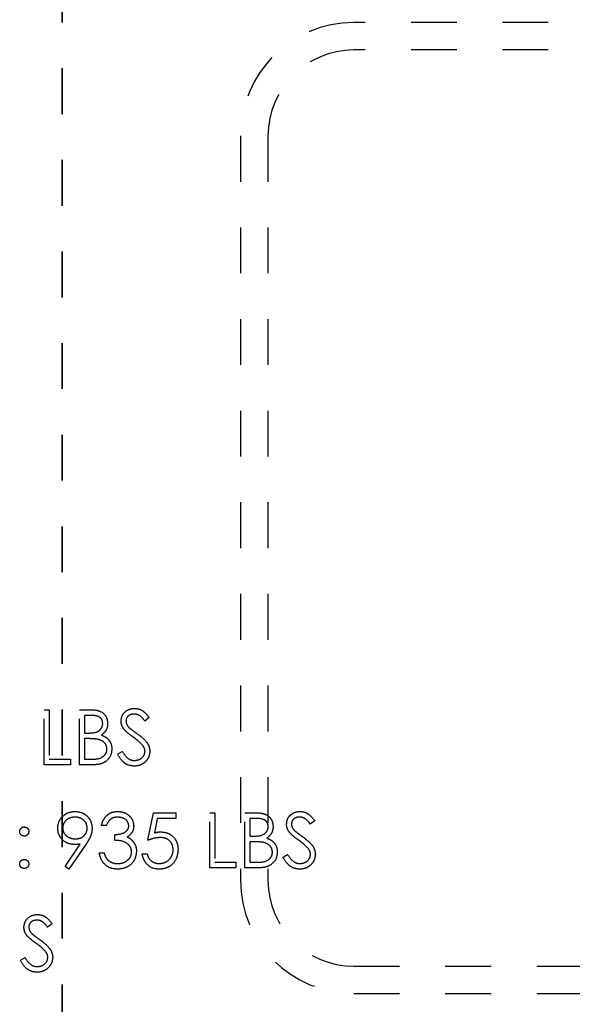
# Model space of a CAD drawing. Header units: inches. Extents: x 1687 to 2505, y -239 to -56.
# Tile 30 of 166: x 1740.03 to 1741.24, y -173.19 to -171.04. Entities that reach past the tile are written whole.
import ezdxf

# ---------------------------------------------------------------- set-up
doc = ezdxf.new("R2010")
doc.units = ezdxf.units.IN
doc.header["$LTSCALE"] = 0.5
doc.header["$MEASUREMENT"] = 0
doc.linetypes.add('HIDDEN', pattern=[0.225, 0.15, -0.075])
doc.linetypes.add('PHANTOM', pattern=[0.25, 0.125, -0.025, 0.025, -0.025, 0.025, -0.025])
doc.layers.add('SID-M-H', color=4, linetype='HIDDEN')

msp = doc.modelspace()

# ---------------------------------------------------------------- linework, layer by layer
at = {"color": 7, "linetype": 'PHANTOM', "lineweight": 35}
msp.add_line((1740.12178, -144.94955), (1740.12178, -179.66955), dxfattribs=at)
at = {"layer": 'SID-M-H'}
for p, q in [((1744.38428, -171.04955), (1740.75928, -171.04955)), ((1744.38428, -171.10955), (1740.75928, -171.10955)), ((1740.51178, -171.29705), (1740.51178, -172.92205)), ((1740.57178, -171.29705), (1740.57178, -172.92205)), ((1740.08308, -172.54988), (1740.09385, -172.54988)), ((1740.08308, -172.66988), (1740.08308, -172.54988)), ((1740.09385, -172.54988), (1740.09385, -172.65757)), ((1740.16, -172.54988), (1740.18342, -172.54988)), ((1740.16, -172.66988), (1740.16, -172.54988)), ((1740.18539, -172.56218), (1740.17077, -172.56218)), ((1740.17077, -172.56218), (1740.17077, -172.60065)), ((1740.31231, -172.56711), (1740.30257, -172.57449)), ((1740.17077, -172.60065), (1740.17801, -172.60065)), ((1740.17077, -172.61295), (1740.17077, -172.65757)), ((1740.17791, -172.61295), (1740.17077, -172.61295)), ((1740.24308, -172.64673), (1740.25322, -172.64065)), ((1740.09385, -172.65757), (1740.14, -172.65757)), ((1740.14, -172.65757), (1740.14, -172.66988)), ((1740.17077, -172.65757), (1740.18611, -172.65757)), ((1740.14, -172.66988), (1740.08308, -172.66988)), ((1740.19245, -172.66988), (1740.16, -172.66988)), ((1740.30923, -172.83488), (1740.32154, -172.77488)), ((1740.32154, -172.77488), (1740.37077, -172.77488)), ((1740.32995, -172.78718), (1740.32349, -172.81875)), ((1740.37077, -172.78718), (1740.32995, -172.78718)), ((1740.37077, -172.77488), (1740.37077, -172.78718)), ((1740.44462, -172.77488), (1740.45539, -172.77488)), ((1740.44462, -172.89488), (1740.44462, -172.77488)), ((1740.45539, -172.77488), (1740.45539, -172.88257)), ((1740.52154, -172.77488), (1740.54495, -172.77488)), ((1740.52154, -172.89488), (1740.52154, -172.77488)), ((1740.54692, -172.78718), (1740.53231, -172.78718)), ((1740.53231, -172.78718), (1740.53231, -172.82565)), ((1740.67385, -172.79211), (1740.66411, -172.79949)), ((1740.21846, -172.80257), (1740.20769, -172.80257)), ((1740.23692, -172.83488), (1740.23692, -172.82257)), ((1740.53231, -172.82565), (1740.53955, -172.82565)), ((1740.12832, -172.89197), (1740.16168, -172.84319)), ((1740.17387, -172.84391), (1740.13692, -172.89795)), ((1740.53231, -172.83795), (1740.53231, -172.88257)), ((1740.53945, -172.83795), (1740.53231, -172.83795)), ((1740.20308, -172.86257), (1740.21385, -172.86257)), ((1740.29692, -172.86411), (1740.30769, -172.86411)), ((1740.60462, -172.87173), (1740.61476, -172.86565)), ((1740.13692, -172.89795), (1740.12832, -172.89197)), ((1740.50154, -172.89488), (1740.44462, -172.89488)), ((1740.45539, -172.88257), (1740.50154, -172.88257)), ((1740.50154, -172.88257), (1740.50154, -172.89488)), ((1740.55399, -172.89488), (1740.52154, -172.89488)), ((1740.53231, -172.88257), (1740.54765, -172.88257)), ((1740.1, -173.01711), (1740.09027, -173.02449)), ((1740.03077, -173.09673), (1740.04092, -173.09065)), ((1740.75928, -173.10955), (1744.38428, -173.10955)), ((1740.75928, -173.16955), (1744.38428, -173.16955))]:
    msp.add_line(p, q, dxfattribs=at)
for centre, radius, start, end in [((1740.75928, -171.29705), 0.2475, 90, 180), ((1740.75928, -171.29705), 0.1875, 90, 180), ((1740.75928, -172.92205), 0.2475, 180, 270), ((1740.75928, -172.92205), 0.1875, 180, 270)]:
    msp.add_arc(centre, radius, start, end, dxfattribs=at)
for points, knots in [([(1740.18342, -172.54988), (1740.18856, -172.54999), (1740.19878, -172.5502), (1740.21231, -172.55632), (1740.22019, -172.56754), (1740.22109, -172.57559), (1740.22154, -172.57961)], [0, 0, 0, 0, 0.2813174, 0.559922, 0.7799345, 1, 1, 1, 1]), ([(1740.25077, -172.5748), (1740.25129, -172.57054), (1740.25233, -172.56203), (1740.26053, -172.55278), (1740.27033, -172.54766), (1740.277, -172.54708), (1740.28034, -172.5468)], [0, 0, 0, 0, 0.2795526, 0.5587984, 0.7793777, 1, 1, 1, 1]), ([(1740.28034, -172.5468), (1740.28403, -172.54716), (1740.29142, -172.54788), (1740.30299, -172.55494), (1740.30877, -172.56249), (1740.31231, -172.56711)], [0, 0, 0, 0, 0.2797499, 0.5595012, 1, 1, 1, 1]), ([(1740.21077, -172.57983), (1740.21042, -172.57687), (1740.2099, -172.57243), (1740.2061, -172.56785), (1740.19893, -172.56273), (1740.1914, -172.56243), (1740.18539, -172.56218)], [0, 0, 0, 0, 0.2492836, 0.3749253, 0.5006447, 1, 1, 1, 1]), ([(1740.25748, -172.59307), (1740.25536, -172.58996), (1740.25159, -172.5844), (1740.25102, -172.57774), (1740.25077, -172.5748)], [0, 0, 0, 0, 0.5598405, 1, 1, 1, 1]), ([(1740.27914, -172.55911), (1740.2767, -172.55929), (1740.27183, -172.55967), (1740.26597, -172.56341), (1740.26213, -172.56855), (1740.26174, -172.57238), (1740.26154, -172.5743)], [0, 0, 0, 0, 0.28027427, 0.55993139, 0.77992008, 1, 1, 1, 1]), ([(1740.26154, -172.5743), (1740.26168, -172.57597), (1740.26196, -172.57932), (1740.26456, -172.58484), (1740.26759, -172.58792), (1740.26945, -172.5898)], [0, 0, 0, 0, 0.2799464, 0.5597741, 1, 1, 1, 1]), ([(1740.30257, -172.57449), (1740.29918, -172.57014), (1740.29446, -172.56408), (1740.28558, -172.5596), (1740.28128, -172.55927), (1740.27914, -172.55911)], [0, 0, 0, 0, 0.5598185, 0.7798479, 1, 1, 1, 1]), ([(1740.17801, -172.60065), (1740.18554, -172.60063), (1740.19497, -172.6006), (1740.20426, -172.59452), (1740.20787, -172.59034), (1740.21033, -172.58532), (1740.21062, -172.58166), (1740.21077, -172.57983)], [0, 0, 0, 0, 0.4986071, 0.6240085, 0.7494012, 0.8747358, 1, 1, 1, 1]), ([(1740.22154, -172.57961), (1740.22134, -172.58244), (1740.22093, -172.58811), (1740.21697, -172.59773), (1740.21119, -172.60233), (1740.20767, -172.60514)], [0, 0, 0, 0, 0.28086673, 0.56152713, 1, 1, 1, 1]), ([(1740.27714, -172.6094), (1740.27323, -172.60663), (1740.26625, -172.6017), (1740.26016, -172.59571), (1740.25748, -172.59307)], [0, 0, 0, 0, 0.5604127, 1, 1, 1, 1]), ([(1740.26945, -172.5898), (1740.27241, -172.5921), (1740.2777, -172.59621), (1740.28317, -172.60006), (1740.28558, -172.60175)], [0, 0, 0, 0, 0.5599058, 1, 1, 1, 1]), ([(1740.20036, -172.61437), (1740.19619, -172.61386), (1740.18873, -172.61293), (1740.18122, -172.61295), (1740.17791, -172.61295)], [0, 0, 0, 0, 0.559734, 1, 1, 1, 1]), ([(1740.22, -172.63581), (1740.21964, -172.63287), (1740.21892, -172.62698), (1740.21198, -172.61842), (1740.20477, -172.61591), (1740.20036, -172.61437)], [0, 0, 0, 0, 0.2799437, 0.5604286, 1, 1, 1, 1]), ([(1740.20767, -172.60514), (1740.21127, -172.6066), (1740.21844, -172.60951), (1740.22601, -172.61755), (1740.23011, -172.62672), (1740.23055, -172.63278), (1740.23077, -172.63581)], [0, 0, 0, 0, 0.28038227, 0.55960553, 0.7797648, 1, 1, 1, 1]), ([(1740.29878, -172.62853), (1740.29508, -172.62457), (1740.28847, -172.6175), (1740.28061, -172.61188), (1740.27714, -172.6094)], [0, 0, 0, 0, 0.5594958, 1, 1, 1, 1]), ([(1740.28558, -172.60175), (1740.2931, -172.60732), (1740.30358, -172.61508), (1740.3125, -172.62953), (1740.3134, -172.63683), (1740.31385, -172.64048)], [0, 0, 0, 0, 0.5601154, 0.7802838, 1, 1, 1, 1]), ([(1740.18611, -172.65757), (1740.19395, -172.65756), (1740.20571, -172.65755), (1740.21605, -172.64834), (1740.21951, -172.64151), (1740.21984, -172.63771), (1740.22, -172.63581)], [0, 0, 0, 0, 0.4993602, 0.748736, 0.8743989, 1, 1, 1, 1]), ([(1740.23077, -172.63581), (1740.23006, -172.64119), (1740.22864, -172.65196), (1740.21784, -172.66337), (1740.20513, -172.66915), (1740.19668, -172.66964), (1740.19245, -172.66988)], [0, 0, 0, 0, 0.2791411, 0.5586537, 0.779059, 1, 1, 1, 1]), ([(1740.25322, -172.64065), (1740.25679, -172.64613), (1740.26176, -172.65377), (1740.27193, -172.65985), (1740.27702, -172.66038), (1740.27957, -172.66065)], [0, 0, 0, 0, 0.5593206, 0.7797817, 1, 1, 1, 1]), ([(1740.27957, -172.66065), (1740.2828, -172.66032), (1740.28924, -172.65968), (1740.29712, -172.65483), (1740.30213, -172.64791), (1740.30276, -172.64284), (1740.30308, -172.64031)], [0, 0, 0, 0, 0.28027638, 0.56014777, 0.78015314, 1, 1, 1, 1]), ([(1740.31385, -172.64048), (1740.31318, -172.64539), (1740.31183, -172.65521), (1740.30224, -172.66567), (1740.29116, -172.67202), (1740.28343, -172.67264), (1740.27957, -172.67295)], [0, 0, 0, 0, 0.2791829, 0.5590851, 0.779446, 1, 1, 1, 1]), ([(1740.30308, -172.64031), (1740.30278, -172.63792), (1740.30226, -172.63364), (1740.29984, -172.63009), (1740.29878, -172.62853)], [0, 0, 0, 0, 0.55899022, 1, 1, 1, 1]), ([(1740.27957, -172.67295), (1740.27513, -172.67251), (1740.26625, -172.67162), (1740.25257, -172.66257), (1740.24668, -172.65274), (1740.24308, -172.64673)], [0, 0, 0, 0, 0.2798798, 0.5596658, 1, 1, 1, 1]), ([(1740.11231, -172.80855), (1740.11296, -172.80301), (1740.11427, -172.79193), (1740.12487, -172.77989), (1740.13749, -172.773), (1740.14617, -172.7722), (1740.15051, -172.7718)], [0, 0, 0, 0, 0.27953837, 0.55885101, 0.77945231, 1, 1, 1, 1]), ([(1740.15051, -172.7718), (1740.15596, -172.77244), (1740.16686, -172.77372), (1740.17923, -172.78351), (1740.1864, -172.79584), (1740.18726, -172.8044), (1740.18769, -172.80867)], [0, 0, 0, 0, 0.2797299, 0.5591633, 0.7796116, 1, 1, 1, 1]), ([(1740.20769, -172.80257), (1740.20908, -172.79795), (1740.21184, -172.78874), (1740.22101, -172.77854), (1740.2321, -172.77268), (1740.23964, -172.77209), (1740.24342, -172.7718)], [0, 0, 0, 0, 0.2802877, 0.5596797, 0.7797465, 1, 1, 1, 1]), ([(1740.24342, -172.7718), (1740.24827, -172.77232), (1740.25799, -172.77336), (1740.26961, -172.78107), (1740.27699, -172.79154), (1740.27797, -172.79917), (1740.27846, -172.80298)], [0, 0, 0, 0, 0.280085, 0.5598683, 0.7800992, 1, 1, 1, 1]), ([(1740.61231, -172.7998), (1740.61283, -172.79554), (1740.61387, -172.78703), (1740.62207, -172.77778), (1740.63186, -172.77266), (1740.63854, -172.77208), (1740.64188, -172.7718)], [0, 0, 0, 0, 0.2795526, 0.5587984, 0.7793777, 1, 1, 1, 1]), ([(1740.64188, -172.7718), (1740.64557, -172.77216), (1740.65296, -172.77288), (1740.66453, -172.77994), (1740.67031, -172.78749), (1740.67385, -172.79211)], [0, 0, 0, 0, 0.2797499, 0.5595012, 1, 1, 1, 1]), ([(1740.14995, -172.78411), (1740.14621, -172.78447), (1740.13873, -172.78519), (1740.12993, -172.79125), (1740.12404, -172.79913), (1740.1234, -172.80501), (1740.12308, -172.80795)], [0, 0, 0, 0, 0.2800921, 0.5600105, 0.7801305, 1, 1, 1, 1]), ([(1740.17692, -172.80795), (1740.17637, -172.80421), (1740.17525, -172.7967), (1740.16744, -172.78912), (1740.15879, -172.78473), (1740.1529, -172.78432), (1740.14995, -172.78411)], [0, 0, 0, 0, 0.2787219, 0.5585693, 0.7791712, 1, 1, 1, 1]), ([(1740.24356, -172.78411), (1740.24044, -172.78436), (1740.23421, -172.78485), (1740.22429, -172.79085), (1740.22067, -172.79812), (1740.21846, -172.80257)], [0, 0, 0, 0, 0.280636, 0.5603644, 1, 1, 1, 1]), ([(1740.26769, -172.80293), (1740.26709, -172.79979), (1740.26586, -172.79348), (1740.25668, -172.78571), (1740.24853, -172.78471), (1740.24356, -172.78411)], [0, 0, 0, 0, 0.278859, 0.5600742, 1, 1, 1, 1]), ([(1740.54495, -172.77488), (1740.55009, -172.77499), (1740.56032, -172.7752), (1740.57385, -172.78132), (1740.58173, -172.79254), (1740.58263, -172.80059), (1740.58308, -172.80461)], [0, 0, 0, 0, 0.2813174, 0.559922, 0.7799345, 1, 1, 1, 1]), ([(1740.57231, -172.80483), (1740.57196, -172.80187), (1740.57144, -172.79743), (1740.56764, -172.79285), (1740.56047, -172.78773), (1740.55294, -172.78743), (1740.54692, -172.78718)], [0, 0, 0, 0, 0.2492836, 0.3749253, 0.5006447, 1, 1, 1, 1]), ([(1740.64067, -172.78411), (1740.63824, -172.78429), (1740.63337, -172.78467), (1740.62751, -172.78841), (1740.62367, -172.79355), (1740.62327, -172.79738), (1740.62308, -172.7993)], [0, 0, 0, 0, 0.2802743, 0.5599314, 0.7799201, 1, 1, 1, 1]), ([(1740.66411, -172.79949), (1740.66072, -172.79514), (1740.65599, -172.78908), (1740.64711, -172.7846), (1740.64282, -172.78427), (1740.64067, -172.78411)], [0, 0, 0, 0, 0.5598185, 0.7798479, 1, 1, 1, 1]), ([(1740.02923, -172.81565), (1740.02941, -172.81417), (1740.02978, -172.81123), (1740.03249, -172.80798), (1740.03577, -172.80597), (1740.03808, -172.80575), (1740.03923, -172.80565)], [0, 0, 0, 0, 0.27958521, 0.55945442, 0.7796968, 1, 1, 1, 1]), ([(1740.03923, -172.80565), (1740.04071, -172.80581), (1740.04367, -172.80615), (1740.0469, -172.8089), (1740.04896, -172.81216), (1740.04914, -172.81448), (1740.04923, -172.81565)], [0, 0, 0, 0, 0.2796016, 0.559212, 0.7794752, 1, 1, 1, 1]), ([(1740.14906, -172.84411), (1740.14372, -172.84353), (1740.13303, -172.84238), (1740.12094, -172.83292), (1740.11342, -172.82115), (1740.11268, -172.81276), (1740.11231, -172.80855)], [0, 0, 0, 0, 0.2798143, 0.5594885, 0.7796351, 1, 1, 1, 1]), ([(1740.12308, -172.80795), (1740.12369, -172.81177), (1740.12491, -172.81943), (1740.13313, -172.82694), (1740.14204, -172.83118), (1740.14805, -172.83159), (1740.15106, -172.8318)], [0, 0, 0, 0, 0.2784725, 0.5584236, 0.7790976, 1, 1, 1, 1]), ([(1740.15106, -172.8318), (1740.15476, -172.8315), (1740.16215, -172.8309), (1740.17079, -172.82473), (1740.17609, -172.81665), (1740.17665, -172.81085), (1740.17692, -172.80795)], [0, 0, 0, 0, 0.2803193, 0.5595299, 0.7797528, 1, 1, 1, 1]), ([(1740.18769, -172.80867), (1740.18726, -172.81302), (1740.18653, -172.8202), (1740.1826, -172.82945), (1740.17855, -172.83686), (1740.17543, -172.84156), (1740.17387, -172.84391)], [0, 0, 0, 0, 0.3392949, 0.5594254, 0.7796947, 1, 1, 1, 1]), ([(1740.23692, -172.82257), (1740.2437, -172.82194), (1740.25387, -172.821), (1740.26381, -172.81396), (1740.26721, -172.80799), (1740.26753, -172.80462), (1740.26769, -172.80293)], [0, 0, 0, 0, 0.4994185, 0.749016, 0.8745437, 1, 1, 1, 1]), ([(1740.27846, -172.80298), (1740.27827, -172.80575), (1740.27788, -172.81129), (1740.27355, -172.8205), (1740.2679, -172.82495), (1740.26445, -172.82766)], [0, 0, 0, 0, 0.2805082, 0.5607923, 1, 1, 1, 1]), ([(1740.53955, -172.82565), (1740.54708, -172.82563), (1740.55651, -172.8256), (1740.5658, -172.81952), (1740.56941, -172.81534), (1740.57187, -172.81032), (1740.57216, -172.80666), (1740.57231, -172.80483)], [0, 0, 0, 0, 0.4986071, 0.6240085, 0.7494012, 0.8747358, 1, 1, 1, 1]), ([(1740.58308, -172.80461), (1740.58287, -172.80744), (1740.58247, -172.81311), (1740.57851, -172.82273), (1740.57273, -172.82733), (1740.56921, -172.83014)], [0, 0, 0, 0, 0.2808667, 0.5615271, 1, 1, 1, 1]), ([(1740.61902, -172.81807), (1740.6169, -172.81496), (1740.61312, -172.8094), (1740.61256, -172.80274), (1740.61231, -172.7998)], [0, 0, 0, 0, 0.5598405, 1, 1, 1, 1]), ([(1740.62308, -172.7993), (1740.62322, -172.80097), (1740.6235, -172.80432), (1740.6261, -172.80984), (1740.62913, -172.81292), (1740.63099, -172.8148)], [0, 0, 0, 0, 0.2799464, 0.5597741, 1, 1, 1, 1]), ([(1740.63099, -172.8148), (1740.63395, -172.8171), (1740.63923, -172.82121), (1740.64471, -172.82506), (1740.64712, -172.82675)], [0, 0, 0, 0, 0.5599058, 1, 1, 1, 1]), ([(1740.03923, -172.82565), (1740.03776, -172.82547), (1740.0348, -172.82513), (1740.03155, -172.8224), (1740.02954, -172.81912), (1740.02933, -172.8168), (1740.02923, -172.81565)], [0, 0, 0, 0, 0.2796468, 0.5592988, 0.7796148, 1, 1, 1, 1]), ([(1740.04923, -172.81565), (1740.04907, -172.81712), (1740.04874, -172.82008), (1740.04599, -172.82333), (1740.04272, -172.82535), (1740.04039, -172.82555), (1740.03923, -172.82565)], [0, 0, 0, 0, 0.2795175, 0.5593264, 0.7795441, 1, 1, 1, 1]), ([(1740.27385, -172.86026), (1740.27367, -172.85817), (1740.27332, -172.85398), (1740.26958, -172.84642), (1740.25842, -172.83608), (1740.24553, -172.83536), (1740.23692, -172.83488)], [0, 0, 0, 0, 0.125587, 0.2511907, 0.500605, 1, 1, 1, 1]), ([(1740.26445, -172.82766), (1740.26724, -172.82912), (1740.27224, -172.83173), (1740.27586, -172.83602), (1740.27745, -172.83791)], [0, 0, 0, 0, 0.55979451, 1, 1, 1, 1]), ([(1740.33567, -172.82872), (1740.33059, -172.82925), (1740.32151, -172.83019), (1740.31299, -172.83344), (1740.30923, -172.83488)], [0, 0, 0, 0, 0.5594162, 1, 1, 1, 1]), ([(1740.32349, -172.81875), (1740.32608, -172.81803), (1740.33072, -172.81676), (1740.33551, -172.81652), (1740.33762, -172.81641)], [0, 0, 0, 0, 0.5600642, 1, 1, 1, 1]), ([(1740.36462, -172.85521), (1740.36417, -172.85106), (1740.36329, -172.84276), (1740.3552, -172.83375), (1740.34542, -172.82929), (1740.33893, -172.82891), (1740.33567, -172.82872)], [0, 0, 0, 0, 0.279539, 0.5586168, 0.7790473, 1, 1, 1, 1]), ([(1740.33762, -172.81641), (1740.34336, -172.81702), (1740.35483, -172.81824), (1740.36745, -172.82904), (1740.37447, -172.84218), (1740.37508, -172.85117), (1740.37539, -172.85567)], [0, 0, 0, 0, 0.2796881, 0.5590255, 0.7792916, 1, 1, 1, 1]), ([(1740.56921, -172.83014), (1740.5728, -172.8316), (1740.57998, -172.83451), (1740.58754, -172.84255), (1740.59165, -172.85172), (1740.59209, -172.85778), (1740.59231, -172.86081)], [0, 0, 0, 0, 0.2803823, 0.5596055, 0.7797648, 1, 1, 1, 1]), ([(1740.63868, -172.8344), (1740.63477, -172.83163), (1740.62779, -172.8267), (1740.62169, -172.82071), (1740.61902, -172.81807)], [0, 0, 0, 0, 0.5604127, 1, 1, 1, 1]), ([(1740.66031, -172.85353), (1740.65662, -172.84957), (1740.65001, -172.8425), (1740.64214, -172.83688), (1740.63868, -172.8344)], [0, 0, 0, 0, 0.5594958, 1, 1, 1, 1]), ([(1740.64712, -172.82675), (1740.65464, -172.83232), (1740.66512, -172.84008), (1740.67404, -172.85453), (1740.67494, -172.86183), (1740.67539, -172.86548)], [0, 0, 0, 0, 0.5601154, 0.7802838, 1, 1, 1, 1]), ([(1740.16168, -172.84319), (1740.15934, -172.84348), (1740.15514, -172.84398), (1740.15092, -172.84407), (1740.14906, -172.84411)], [0, 0, 0, 0, 0.5599442, 1, 1, 1, 1]), ([(1740.27745, -172.83791), (1740.27975, -172.84158), (1740.28387, -172.84814), (1740.28439, -172.85584), (1740.28462, -172.85923)], [0, 0, 0, 0, 0.5594191, 1, 1, 1, 1]), ([(1740.37539, -172.85567), (1740.37468, -172.8619), (1740.37328, -172.87434), (1740.3625, -172.88881), (1740.34824, -172.89684), (1740.33844, -172.89758), (1740.33354, -172.89795)], [0, 0, 0, 0, 0.2798641, 0.559271, 0.7794235, 1, 1, 1, 1]), ([(1740.33416, -172.88565), (1740.33866, -172.88512), (1740.34765, -172.88406), (1740.35767, -172.87586), (1740.36377, -172.86582), (1740.36433, -172.85875), (1740.36462, -172.85521)], [0, 0, 0, 0, 0.279617, 0.5593571, 0.7795592, 1, 1, 1, 1]), ([(1740.5619, -172.83937), (1740.55773, -172.83886), (1740.55027, -172.83793), (1740.54276, -172.83795), (1740.53945, -172.83795)], [0, 0, 0, 0, 0.559734, 1, 1, 1, 1]), ([(1740.58154, -172.86081), (1740.58118, -172.85787), (1740.58046, -172.85198), (1740.57352, -172.84342), (1740.5663, -172.84091), (1740.5619, -172.83937)], [0, 0, 0, 0, 0.27994372, 0.56042863, 1, 1, 1, 1]), ([(1740.66462, -172.86531), (1740.66432, -172.86292), (1740.66379, -172.85864), (1740.66138, -172.85509), (1740.66031, -172.85353)], [0, 0, 0, 0, 0.5589902, 1, 1, 1, 1]), ([(1740.02923, -172.88641), (1740.02941, -172.88494), (1740.02976, -172.88199), (1740.03247, -172.87872), (1740.03576, -172.87672), (1740.03807, -172.87652), (1740.03923, -172.87641)], [0, 0, 0, 0, 0.2795762, 0.5592837, 0.7795524, 1, 1, 1, 1]), ([(1740.03923, -172.87641), (1740.04071, -172.87658), (1740.04367, -172.87692), (1740.0469, -172.87967), (1740.04896, -172.88293), (1740.04914, -172.88525), (1740.04923, -172.88641)], [0, 0, 0, 0, 0.27960164, 0.55921202, 0.77947519, 1, 1, 1, 1]), ([(1740.2431, -172.89795), (1740.2376, -172.89747), (1740.2266, -172.89651), (1740.21361, -172.8873), (1740.20607, -172.87517), (1740.20408, -172.86677), (1740.20308, -172.86257)], [0, 0, 0, 0, 0.2798859, 0.5589785, 0.7792629, 1, 1, 1, 1]), ([(1740.21385, -172.86257), (1740.21495, -172.86606), (1740.21691, -172.87228), (1740.22131, -172.87706), (1740.22325, -172.87916)], [0, 0, 0, 0, 0.5606944, 1, 1, 1, 1]), ([(1740.22325, -172.87916), (1740.2267, -172.88131), (1740.23287, -172.88517), (1740.2401, -172.8855), (1740.2433, -172.88565)], [0, 0, 0, 0, 0.558748, 1, 1, 1, 1]), ([(1740.28462, -172.85923), (1740.28376, -172.86512), (1740.28203, -172.8769), (1740.27077, -172.88984), (1740.25704, -172.89688), (1740.24775, -172.89759), (1740.2431, -172.89795)], [0, 0, 0, 0, 0.279304, 0.5588383, 0.779277, 1, 1, 1, 1]), ([(1740.2433, -172.88565), (1740.24746, -172.88537), (1740.25576, -172.88481), (1740.26582, -172.87859), (1740.27264, -172.87004), (1740.27345, -172.86352), (1740.27385, -172.86026)], [0, 0, 0, 0, 0.2805991, 0.5601509, 0.7803026, 1, 1, 1, 1]), ([(1740.33354, -172.89795), (1740.32839, -172.89743), (1740.31811, -172.89637), (1740.30648, -172.88719), (1740.29928, -172.87599), (1740.29771, -172.86807), (1740.29692, -172.86411)], [0, 0, 0, 0, 0.2796245, 0.5590192, 0.7793803, 1, 1, 1, 1]), ([(1740.30769, -172.86411), (1740.30862, -172.8675), (1740.31048, -172.87427), (1740.31781, -172.88113), (1740.32597, -172.88495), (1740.33143, -172.88541), (1740.33416, -172.88565)], [0, 0, 0, 0, 0.2800502, 0.5591657, 0.7795831, 1, 1, 1, 1]), ([(1740.54765, -172.88257), (1740.55549, -172.88256), (1740.56725, -172.88255), (1740.57759, -172.87334), (1740.58105, -172.86651), (1740.58138, -172.86271), (1740.58154, -172.86081)], [0, 0, 0, 0, 0.4993602, 0.748736, 0.8743989, 1, 1, 1, 1]), ([(1740.59231, -172.86081), (1740.5916, -172.86619), (1740.59017, -172.87696), (1740.57938, -172.88837), (1740.56667, -172.89415), (1740.55822, -172.89464), (1740.55399, -172.89488)], [0, 0, 0, 0, 0.27914114, 0.55865369, 0.77905895, 1, 1, 1, 1]), ([(1740.64111, -172.89795), (1740.63667, -172.89751), (1740.62779, -172.89662), (1740.61411, -172.88757), (1740.60822, -172.87774), (1740.60462, -172.87173)], [0, 0, 0, 0, 0.2798798, 0.5596658, 1, 1, 1, 1]), ([(1740.61476, -172.86565), (1740.61833, -172.87113), (1740.6233, -172.87877), (1740.63347, -172.88485), (1740.63856, -172.88538), (1740.64111, -172.88565)], [0, 0, 0, 0, 0.55932064, 0.77978172, 1, 1, 1, 1]), ([(1740.64111, -172.88565), (1740.64433, -172.88532), (1740.65078, -172.88468), (1740.65866, -172.87983), (1740.66367, -172.87291), (1740.6643, -172.86784), (1740.66462, -172.86531)], [0, 0, 0, 0, 0.2802764, 0.5601478, 0.7801531, 1, 1, 1, 1]), ([(1740.67539, -172.86548), (1740.67472, -172.87039), (1740.67337, -172.88021), (1740.66378, -172.89067), (1740.6527, -172.89702), (1740.64497, -172.89764), (1740.64111, -172.89795)], [0, 0, 0, 0, 0.2791829, 0.5590851, 0.779446, 1, 1, 1, 1]), ([(1740.03923, -172.89641), (1740.03776, -172.89623), (1740.03482, -172.89587), (1740.03156, -172.89316), (1740.02956, -172.88989), (1740.02934, -172.88757), (1740.02923, -172.88641)], [0, 0, 0, 0, 0.27958116, 0.55914317, 0.77957542, 1, 1, 1, 1]), ([(1740.04923, -172.88641), (1740.04906, -172.88789), (1740.04871, -172.89084), (1740.04598, -172.89409), (1740.04271, -172.8961), (1740.04039, -172.89631), (1740.03923, -172.89641)], [0, 0, 0, 0, 0.2794691, 0.5593578, 0.7796739, 1, 1, 1, 1]), ([(1740.03846, -173.0248), (1740.03898, -173.02054), (1740.04002, -173.01203), (1740.04822, -173.00278), (1740.05802, -172.99766), (1740.06469, -172.99708), (1740.06803, -172.9968)], [0, 0, 0, 0, 0.2795526, 0.5587984, 0.7793777, 1, 1, 1, 1]), ([(1740.06803, -172.9968), (1740.07173, -172.99716), (1740.07911, -172.99788), (1740.09068, -173.00494), (1740.09646, -173.01249), (1740.1, -173.01711)], [0, 0, 0, 0, 0.2797499, 0.5595012, 1, 1, 1, 1]), ([(1740.04517, -173.04307), (1740.04306, -173.03996), (1740.03928, -173.0344), (1740.03871, -173.02774), (1740.03846, -173.0248)], [0, 0, 0, 0, 0.5598405, 1, 1, 1, 1]), ([(1740.06683, -173.00911), (1740.06439, -173.00929), (1740.05952, -173.00967), (1740.05367, -173.01341), (1740.04982, -173.01855), (1740.04943, -173.02238), (1740.04923, -173.0243)], [0, 0, 0, 0, 0.2802743, 0.5599314, 0.7799201, 1, 1, 1, 1]), ([(1740.04923, -173.0243), (1740.04937, -173.02597), (1740.04965, -173.02932), (1740.05225, -173.03484), (1740.05529, -173.03792), (1740.05714, -173.0398)], [0, 0, 0, 0, 0.2799464, 0.55977409, 1, 1, 1, 1]), ([(1740.09027, -173.02449), (1740.08687, -173.02014), (1740.08215, -173.01408), (1740.07327, -173.0096), (1740.06898, -173.00927), (1740.06683, -173.00911)], [0, 0, 0, 0, 0.5598185, 0.7798479, 1, 1, 1, 1]), ([(1740.06483, -173.0594), (1740.06092, -173.05663), (1740.05394, -173.0517), (1740.04785, -173.04571), (1740.04517, -173.04307)], [0, 0, 0, 0, 0.5604127, 1, 1, 1, 1]), ([(1740.05714, -173.0398), (1740.0601, -173.0421), (1740.06539, -173.04621), (1740.07086, -173.05006), (1740.07327, -173.05175)], [0, 0, 0, 0, 0.5599058, 1, 1, 1, 1]), ([(1740.07327, -173.05175), (1740.08079, -173.05732), (1740.09127, -173.06508), (1740.10019, -173.07953), (1740.10109, -173.08683), (1740.10154, -173.09048)], [0, 0, 0, 0, 0.5601154, 0.7802838, 1, 1, 1, 1]), ([(1740.08647, -173.07853), (1740.08277, -173.07457), (1740.07616, -173.0675), (1740.0683, -173.06188), (1740.06483, -173.0594)], [0, 0, 0, 0, 0.5594958, 1, 1, 1, 1]), ([(1740.04092, -173.09065), (1740.04448, -173.09613), (1740.04945, -173.10377), (1740.05962, -173.10985), (1740.06472, -173.11038), (1740.06726, -173.11065)], [0, 0, 0, 0, 0.5593206, 0.7797817, 1, 1, 1, 1]), ([(1740.06726, -173.11065), (1740.07049, -173.11032), (1740.07693, -173.10968), (1740.08482, -173.10483), (1740.08982, -173.09791), (1740.09045, -173.09284), (1740.09077, -173.09031)], [0, 0, 0, 0, 0.28027638, 0.56014777, 0.78015314, 1, 1, 1, 1]), ([(1740.10154, -173.09048), (1740.10087, -173.09539), (1740.09953, -173.10521), (1740.08993, -173.11567), (1740.07885, -173.12202), (1740.07113, -173.12264), (1740.06726, -173.12295)], [0, 0, 0, 0, 0.27918292, 0.55908506, 0.77944604, 1, 1, 1, 1]), ([(1740.09077, -173.09031), (1740.09048, -173.08792), (1740.08995, -173.08364), (1740.08753, -173.08009), (1740.08647, -173.07853)], [0, 0, 0, 0, 0.5589902, 1, 1, 1, 1]), ([(1740.06726, -173.12295), (1740.06282, -173.12251), (1740.05394, -173.12162), (1740.04027, -173.11257), (1740.03437, -173.10274), (1740.03077, -173.09673)], [0, 0, 0, 0, 0.2798798, 0.5596658, 1, 1, 1, 1])]:
    msp.add_open_spline(points, degree=3, knots=knots, dxfattribs=at)

doc.saveas('drawing.dxf')
